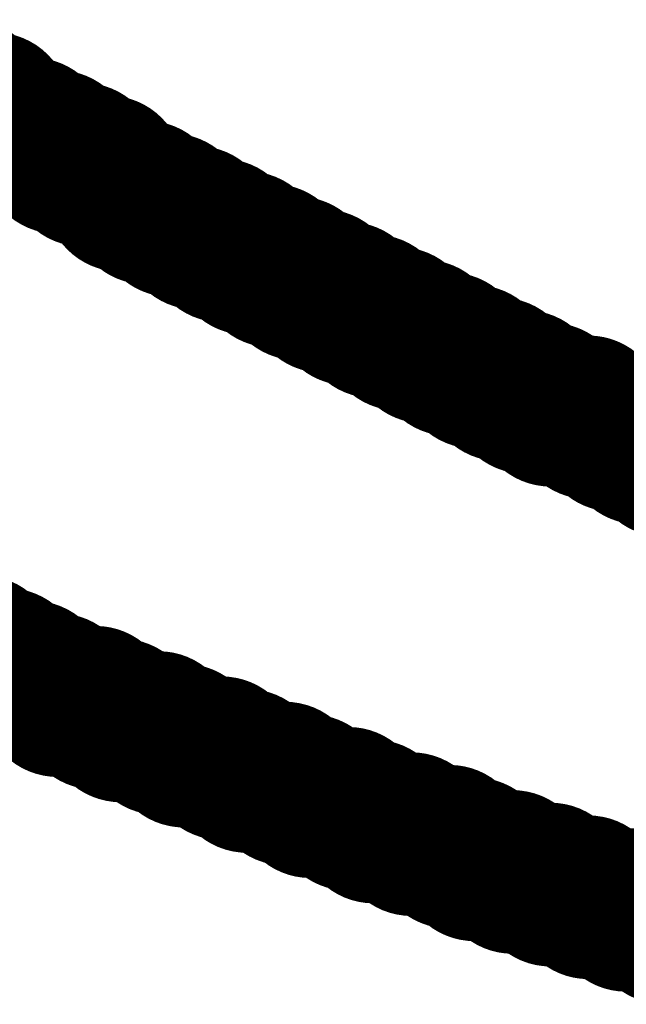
# Model space of a CAD drawing. Header units: inches. Extents: x -0.03 to 9.71, y 0 to 4.44.
# Tile 9 of 117: x 0.1078 to 0.1279, y 0.6905 to 0.7231. Entities that reach past the tile are written whole.
import ezdxf

# ---------------------------------------------------------------- set-up
doc = ezdxf.new("R2010")
doc.units = ezdxf.units.IN
doc.header["$MEASUREMENT"] = 0
doc.layers.add('Top Overlay', color=2, linetype='Continuous')

msp = doc.modelspace()

# ---------------------------------------------------------------- linework, layer by layer
at = {"layer": 'Top Overlay'}
for p, q in [((0.107382, 0.719303), (0.108217, 0.719303)), ((0.108217, 0.719303), (0.108217, 0.718886)), ((0.108217, 0.718886), (0.109055, 0.718886)), ((0.109055, 0.718886), (0.109055, 0.718469)), ((0.109055, 0.718469), (0.10989, 0.718469)), ((0.10989, 0.718469), (0.10989, 0.718047)), ((0.10989, 0.718047), (0.110725, 0.718047)), ((0.110725, 0.718047), (0.110725, 0.71763)), ((0.110725, 0.71763), (0.111146, 0.71763)), ((0.111146, 0.71763), (0.111146, 0.717213)), ((0.111146, 0.717213), (0.111981, 0.717213)), ((0.111981, 0.717213), (0.111981, 0.716795)), ((0.111981, 0.716795), (0.112815, 0.716795)), ((0.112815, 0.716795), (0.112815, 0.716378)), ((0.112815, 0.716378), (0.113654, 0.716378)), ((0.113654, 0.716378), (0.113654, 0.715957)), ((0.113654, 0.715957), (0.114489, 0.715957)), ((0.114489, 0.715957), (0.114489, 0.715539)), ((0.114489, 0.715539), (0.115327, 0.715539)), ((0.115327, 0.715539), (0.115327, 0.715122)), ((0.115327, 0.715122), (0.116162, 0.715122)), ((0.116162, 0.715122), (0.116162, 0.714705)), ((0.116162, 0.714705), (0.116996, 0.714705)), ((0.116996, 0.714705), (0.116996, 0.714283)), ((0.116996, 0.714283), (0.117835, 0.714283)), ((0.117835, 0.714283), (0.117835, 0.713866)), ((0.117835, 0.713866), (0.11867, 0.713866)), ((0.11867, 0.713866), (0.11867, 0.713449)), ((0.11867, 0.713449), (0.119508, 0.713449)), ((0.119508, 0.713449), (0.119508, 0.713032)), ((0.119508, 0.713032), (0.120343, 0.713032)), ((0.120343, 0.713032), (0.120343, 0.712614)), ((0.120343, 0.712614), (0.121181, 0.712614)), ((0.121181, 0.712614), (0.121181, 0.712193)), ((0.121181, 0.712193), (0.122016, 0.712193)), ((0.122016, 0.712193), (0.122016, 0.711776)), ((0.122016, 0.711776), (0.122851, 0.711776)), ((0.122851, 0.711776), (0.122851, 0.711358)), ((0.122851, 0.711358), (0.123689, 0.711358)), ((0.123689, 0.711358), (0.123689, 0.710941)), ((0.123689, 0.710941), (0.124524, 0.710941)), ((0.124524, 0.710941), (0.124524, 0.710524)), ((0.124524, 0.710524), (0.125363, 0.710524)), ((0.125363, 0.710524), (0.125363, 0.710102)), ((0.125363, 0.710102), (0.126614, 0.710102)), ((0.126614, 0.710102), (0.126614, 0.709685)), ((0.126614, 0.709685), (0.127453, 0.709685)), ((0.127453, 0.709685), (0.127453, 0.709268)), ((0.127453, 0.709268), (0.128288, 0.709268)), ((0.108217, 0.701323), (0.107382, 0.701323)), ((0.108217, 0.700906), (0.108217, 0.701323)), ((0.109055, 0.700906), (0.108217, 0.700906)), ((0.109055, 0.700488), (0.109055, 0.700906)), ((0.110307, 0.700488), (0.109055, 0.700488)), ((0.110307, 0.700067), (0.110307, 0.700488)), ((0.111146, 0.700067), (0.110307, 0.700067)), ((0.111146, 0.69965), (0.111146, 0.700067)), ((0.112398, 0.69965), (0.111146, 0.69965)), ((0.112398, 0.699232), (0.112398, 0.69965)), ((0.113237, 0.699232), (0.112398, 0.699232)), ((0.113237, 0.698815), (0.113237, 0.699232)), ((0.114489, 0.698815), (0.113237, 0.698815)), ((0.114489, 0.698398), (0.114489, 0.698815)), ((0.115327, 0.698398), (0.114489, 0.698398)), ((0.115327, 0.697976), (0.115327, 0.698398)), ((0.116579, 0.697976), (0.115327, 0.697976)), ((0.116579, 0.697559), (0.116579, 0.697976)), ((0.117418, 0.697559), (0.116579, 0.697559)), ((0.117418, 0.697142), (0.117418, 0.697559)), ((0.11867, 0.697142), (0.117418, 0.697142)), ((0.11867, 0.696724), (0.11867, 0.697142)), ((0.119508, 0.696724), (0.11867, 0.696724)), ((0.119508, 0.696303), (0.119508, 0.696724)), ((0.12076, 0.696303), (0.119508, 0.696303)), ((0.12076, 0.695886), (0.12076, 0.696303)), ((0.122016, 0.695886), (0.12076, 0.695886)), ((0.122016, 0.695469), (0.122016, 0.695886)), ((0.122851, 0.695469), (0.122016, 0.695469)), ((0.122851, 0.695051), (0.122851, 0.695469)), ((0.124107, 0.695051), (0.122851, 0.695051)), ((0.124107, 0.694634), (0.124107, 0.695051)), ((0.125363, 0.694634), (0.124107, 0.694634)), ((0.125363, 0.694213), (0.125363, 0.694634)), ((0.126614, 0.694213), (0.125363, 0.694213)), ((0.126614, 0.693795), (0.126614, 0.694213)), ((0.12787, 0.693795), (0.126614, 0.693795))]:
    msp.add_line(p, q, dxfattribs=at)
at = {"layer": 'Top Overlay', "const_width": 0.005}
for points in [[(0.105292, 0.720559), (0.106126, 0.720559)], [(0.106126, 0.720138), (0.106126, 0.720559)], [(0.106126, 0.720138), (0.106961, 0.720138)], [(0.106961, 0.71972), (0.106961, 0.720138)], [(0.106961, 0.71972), (0.107382, 0.71972)], [(0.107382, 0.719303), (0.107382, 0.71972)], [(0.107382, 0.719303), (0.108217, 0.719303)], [(0.108217, 0.718886), (0.108217, 0.719303)], [(0.108217, 0.718886), (0.109055, 0.718886)], [(0.109055, 0.718469), (0.109055, 0.718886)], [(0.109055, 0.718469), (0.10989, 0.718469)], [(0.10989, 0.718047), (0.10989, 0.718469)], [(0.10989, 0.718047), (0.110725, 0.718047)], [(0.110725, 0.71763), (0.110725, 0.718047)], [(0.110725, 0.71763), (0.111146, 0.71763)], [(0.111146, 0.717213), (0.111146, 0.71763)], [(0.111146, 0.717213), (0.111981, 0.717213)], [(0.111981, 0.716795), (0.111981, 0.717213)], [(0.111981, 0.716795), (0.112815, 0.716795)], [(0.112815, 0.716378), (0.112815, 0.716795)], [(0.112815, 0.716378), (0.113654, 0.716378)], [(0.113654, 0.715957), (0.113654, 0.716378)], [(0.113654, 0.715957), (0.114489, 0.715957)], [(0.114489, 0.715539), (0.114489, 0.715957)], [(0.114489, 0.715539), (0.115327, 0.715539)], [(0.115327, 0.715122), (0.115327, 0.715539)], [(0.115327, 0.715122), (0.116162, 0.715122)], [(0.116162, 0.714705), (0.116162, 0.715122)], [(0.116162, 0.714705), (0.116996, 0.714705)], [(0.116996, 0.714283), (0.116996, 0.714705)], [(0.116996, 0.714283), (0.117835, 0.714283)], [(0.117835, 0.713866), (0.117835, 0.714283)], [(0.117835, 0.713866), (0.11867, 0.713866)], [(0.11867, 0.713449), (0.11867, 0.713866)], [(0.11867, 0.713449), (0.119508, 0.713449)], [(0.119508, 0.713032), (0.119508, 0.713449)], [(0.119508, 0.713032), (0.120343, 0.713032)], [(0.120343, 0.712614), (0.120343, 0.713032)], [(0.120343, 0.712614), (0.121181, 0.712614)], [(0.121181, 0.712193), (0.121181, 0.712614)], [(0.121181, 0.712193), (0.122016, 0.712193)], [(0.122016, 0.711776), (0.122016, 0.712193)], [(0.122016, 0.711776), (0.122851, 0.711776)], [(0.122851, 0.711358), (0.122851, 0.711776)], [(0.122851, 0.711358), (0.123689, 0.711358)], [(0.123689, 0.710941), (0.123689, 0.711358)], [(0.123689, 0.710941), (0.124524, 0.710941)], [(0.124524, 0.710524), (0.124524, 0.710941)], [(0.124524, 0.710524), (0.125363, 0.710524)], [(0.125363, 0.710102), (0.125363, 0.710524)], [(0.125363, 0.710102), (0.126614, 0.710102)], [(0.126614, 0.709685), (0.126614, 0.710102)], [(0.126614, 0.709685), (0.127453, 0.709685)], [(0.127453, 0.709268), (0.127453, 0.709685)], [(0.127453, 0.709268), (0.128288, 0.709268)], [(0.128288, 0.708851), (0.128288, 0.709268)], [(0.128288, 0.708851), (0.129126, 0.708851)], [(0.129126, 0.708433), (0.129126, 0.708851)], [(0.129126, 0.708433), (0.130378, 0.708433)], [(0.105292, 0.702158), (0.106544, 0.702158)], [(0.106544, 0.70174), (0.106544, 0.702158)], [(0.106544, 0.70174), (0.107382, 0.70174)], [(0.107382, 0.701323), (0.107382, 0.70174)], [(0.107382, 0.701323), (0.108217, 0.701323)], [(0.108217, 0.700906), (0.108217, 0.701323)], [(0.108217, 0.700906), (0.109055, 0.700906)], [(0.109055, 0.700488), (0.109055, 0.700906)], [(0.109055, 0.700488), (0.110307, 0.700488)], [(0.110307, 0.700067), (0.110307, 0.700488)], [(0.110307, 0.700067), (0.111146, 0.700067)], [(0.111146, 0.69965), (0.111146, 0.700067)], [(0.111146, 0.69965), (0.112398, 0.69965)], [(0.112398, 0.699232), (0.112398, 0.69965)], [(0.112398, 0.699232), (0.113237, 0.699232)], [(0.113237, 0.698815), (0.113237, 0.699232)], [(0.113237, 0.698815), (0.114489, 0.698815)], [(0.114489, 0.698398), (0.114489, 0.698815)], [(0.114489, 0.698398), (0.115327, 0.698398)], [(0.115327, 0.697976), (0.115327, 0.698398)], [(0.115327, 0.697976), (0.116579, 0.697976)], [(0.116579, 0.697559), (0.116579, 0.697976)], [(0.116579, 0.697559), (0.117418, 0.697559)], [(0.117418, 0.697142), (0.117418, 0.697559)], [(0.117418, 0.697142), (0.11867, 0.697142)], [(0.11867, 0.696724), (0.11867, 0.697142)], [(0.11867, 0.696724), (0.119508, 0.696724)], [(0.119508, 0.696303), (0.119508, 0.696724)], [(0.119508, 0.696303), (0.12076, 0.696303)], [(0.12076, 0.695886), (0.12076, 0.696303)], [(0.12076, 0.695886), (0.122016, 0.695886)], [(0.122016, 0.695469), (0.122016, 0.695886)], [(0.122016, 0.695469), (0.122851, 0.695469)], [(0.122851, 0.695051), (0.122851, 0.695469)], [(0.122851, 0.695051), (0.124107, 0.695051)], [(0.124107, 0.694634), (0.124107, 0.695051)], [(0.124107, 0.694634), (0.125363, 0.694634)], [(0.125363, 0.694213), (0.125363, 0.694634)], [(0.125363, 0.694213), (0.126614, 0.694213)], [(0.126614, 0.693795), (0.126614, 0.694213)], [(0.126614, 0.693795), (0.12787, 0.693795)], [(0.12787, 0.693378), (0.12787, 0.693795)], [(0.12787, 0.693378), (0.129126, 0.693378)], [(0.129126, 0.692961), (0.129126, 0.693378)], [(0.129126, 0.692961), (0.130378, 0.692961)]]:
    msp.add_lwpolyline(points, dxfattribs=at)
at = {"layer": 'Top Overlay', "const_width": 0.0025}
for points in [[(0.104876, 0.720559, 1), (0.107376, 0.720559, 1)], [(0.104876, 0.720559, 1), (0.107376, 0.720559, 1)], [(0.104876, 0.720138, 1), (0.107376, 0.720138, 1)], [(0.104876, 0.720138, 1), (0.107376, 0.720138, 1)], [(0.105711, 0.720138, 1), (0.108211, 0.720138, 1)], [(0.105711, 0.720138, 1), (0.108211, 0.720138, 1)], [(0.105711, 0.71972, 1), (0.108211, 0.71972, 1)], [(0.105711, 0.71972, 1), (0.108211, 0.71972, 1)], [(0.106132, 0.71972, 1), (0.108632, 0.71972, 1)], [(0.106132, 0.71972, 1), (0.108632, 0.71972, 1)], [(0.106132, 0.719303, 1), (0.108632, 0.719303, 1)], [(0.106132, 0.719303, 1), (0.108632, 0.719303, 1)], [(0.106967, 0.719303, 1), (0.109467, 0.719303, 1)], [(0.106967, 0.719303, 1), (0.109467, 0.719303, 1)], [(0.106967, 0.718886, 1), (0.109467, 0.718886, 1)], [(0.106967, 0.718886, 1), (0.109467, 0.718886, 1)], [(0.107805, 0.718886, 1), (0.110306, 0.718886, 1)], [(0.107805, 0.718886, 1), (0.110306, 0.718886, 1)], [(0.107805, 0.718469, 1), (0.110306, 0.718469, 1)], [(0.107805, 0.718469, 1), (0.110306, 0.718469, 1)], [(0.10864, 0.718469, 1), (0.11114, 0.718469, 1)], [(0.10864, 0.718469, 1), (0.11114, 0.718469, 1)], [(0.10864, 0.718047, 1), (0.11114, 0.718047, 1)], [(0.10864, 0.718047, 1), (0.11114, 0.718047, 1)], [(0.109475, 0.718047, 1), (0.111975, 0.718047, 1)], [(0.109475, 0.718047, 1), (0.111975, 0.718047, 1)], [(0.109475, 0.71763, 1), (0.111975, 0.71763, 1)], [(0.109475, 0.71763, 1), (0.111975, 0.71763, 1)], [(0.109896, 0.71763, 1), (0.112396, 0.71763, 1)], [(0.109896, 0.71763, 1), (0.112396, 0.71763, 1)], [(0.109896, 0.717213, 1), (0.112396, 0.717213, 1)], [(0.109896, 0.717213, 1), (0.112396, 0.717213, 1)], [(0.110731, 0.717213, 1), (0.113231, 0.717213, 1)], [(0.110731, 0.717213, 1), (0.113231, 0.717213, 1)], [(0.110731, 0.716795, 1), (0.113231, 0.716795, 1)], [(0.110731, 0.716795, 1), (0.113231, 0.716795, 1)], [(0.111565, 0.716795, 1), (0.114065, 0.716795, 1)], [(0.111565, 0.716795, 1), (0.114065, 0.716795, 1)], [(0.111565, 0.716378, 1), (0.114065, 0.716378, 1)], [(0.111565, 0.716378, 1), (0.114065, 0.716378, 1)], [(0.112404, 0.716378, 1), (0.114904, 0.716378, 1)], [(0.112404, 0.716378, 1), (0.114904, 0.716378, 1)], [(0.112404, 0.715957, 1), (0.114904, 0.715957, 1)], [(0.112404, 0.715957, 1), (0.114904, 0.715957, 1)], [(0.113239, 0.715957, 1), (0.115738, 0.715957, 1)], [(0.113239, 0.715957, 1), (0.115738, 0.715957, 1)], [(0.113239, 0.715539, 1), (0.115738, 0.715539, 1)], [(0.113239, 0.715539, 1), (0.115738, 0.715539, 1)], [(0.114077, 0.715539, 1), (0.116577, 0.715539, 1)], [(0.114077, 0.715539, 1), (0.116577, 0.715539, 1)], [(0.114077, 0.715122, 1), (0.116577, 0.715122, 1)], [(0.114077, 0.715122, 1), (0.116577, 0.715122, 1)], [(0.114912, 0.715122, 1), (0.117412, 0.715122, 1)], [(0.114912, 0.715122, 1), (0.117412, 0.715122, 1)], [(0.114912, 0.714705, 1), (0.117412, 0.714705, 1)], [(0.114912, 0.714705, 1), (0.117412, 0.714705, 1)], [(0.115746, 0.714705, 1), (0.118246, 0.714705, 1)], [(0.115746, 0.714705, 1), (0.118246, 0.714705, 1)], [(0.115746, 0.714283, 1), (0.118246, 0.714283, 1)], [(0.115746, 0.714283, 1), (0.118246, 0.714283, 1)], [(0.116585, 0.714283, 1), (0.119085, 0.714283, 1)], [(0.116585, 0.714283, 1), (0.119085, 0.714283, 1)], [(0.116585, 0.713866, 1), (0.119085, 0.713866, 1)], [(0.116585, 0.713866, 1), (0.119085, 0.713866, 1)], [(0.11742, 0.713866, 1), (0.11992, 0.713866, 1)], [(0.11742, 0.713866, 1), (0.11992, 0.713866, 1)], [(0.11742, 0.713449, 1), (0.11992, 0.713449, 1)], [(0.11742, 0.713449, 1), (0.11992, 0.713449, 1)], [(0.118258, 0.713449, 1), (0.120758, 0.713449, 1)], [(0.118258, 0.713449, 1), (0.120758, 0.713449, 1)], [(0.118258, 0.713032, 1), (0.120758, 0.713032, 1)], [(0.118258, 0.713032, 1), (0.120758, 0.713032, 1)], [(0.119093, 0.713032, 1), (0.121593, 0.713032, 1)], [(0.119093, 0.713032, 1), (0.121593, 0.713032, 1)], [(0.119093, 0.712614, 1), (0.121593, 0.712614, 1)], [(0.119093, 0.712614, 1), (0.121593, 0.712614, 1)], [(0.119931, 0.712614, 1), (0.122431, 0.712614, 1)], [(0.119931, 0.712614, 1), (0.122431, 0.712614, 1)], [(0.119931, 0.712193, 1), (0.122431, 0.712193, 1)], [(0.119931, 0.712193, 1), (0.122431, 0.712193, 1)], [(0.120766, 0.712193, 1), (0.123266, 0.712193, 1)], [(0.120766, 0.712193, 1), (0.123266, 0.712193, 1)], [(0.120766, 0.711776, 1), (0.123266, 0.711776, 1)], [(0.120766, 0.711776, 1), (0.123266, 0.711776, 1)], [(0.121601, 0.711776, 1), (0.124101, 0.711776, 1)], [(0.121601, 0.711776, 1), (0.124101, 0.711776, 1)], [(0.121601, 0.711358, 1), (0.124101, 0.711358, 1)], [(0.121601, 0.711358, 1), (0.124101, 0.711358, 1)], [(0.122439, 0.711358, 1), (0.124939, 0.711358, 1)], [(0.122439, 0.711358, 1), (0.124939, 0.711358, 1)], [(0.122439, 0.710941, 1), (0.124939, 0.710941, 1)], [(0.122439, 0.710941, 1), (0.124939, 0.710941, 1)], [(0.123274, 0.710941, 1), (0.125774, 0.710941, 1)], [(0.123274, 0.710941, 1), (0.125774, 0.710941, 1)], [(0.123274, 0.710524, 1), (0.125774, 0.710524, 1)], [(0.123274, 0.710524, 1), (0.125774, 0.710524, 1)], [(0.124113, 0.710524, 1), (0.126613, 0.710524, 1)], [(0.124113, 0.710524, 1), (0.126613, 0.710524, 1)], [(0.124113, 0.710102, 1), (0.126613, 0.710102, 1)], [(0.124113, 0.710102, 1), (0.126613, 0.710102, 1)], [(0.125364, 0.710102, 1), (0.127864, 0.710102, 1)], [(0.125364, 0.710102, 1), (0.127864, 0.710102, 1)], [(0.125364, 0.709685, 1), (0.127864, 0.709685, 1)], [(0.125364, 0.709685, 1), (0.127864, 0.709685, 1)], [(0.126203, 0.709685, 1), (0.128703, 0.709685, 1)], [(0.126203, 0.709685, 1), (0.128703, 0.709685, 1)], [(0.126203, 0.709268, 1), (0.128703, 0.709268, 1)], [(0.126203, 0.709268, 1), (0.128703, 0.709268, 1)], [(0.127038, 0.709268, 1), (0.129538, 0.709268, 1)], [(0.127038, 0.709268, 1), (0.129538, 0.709268, 1)], [(0.127038, 0.708851, 1), (0.129538, 0.708851, 1)], [(0.127038, 0.708851, 1), (0.129538, 0.708851, 1)], [(0.127876, 0.708851, 1), (0.130376, 0.708851, 1)], [(0.127876, 0.708851, 1), (0.130376, 0.708851, 1)], [(0.127876, 0.708433, 1), (0.130376, 0.708433, 1)], [(0.127876, 0.708433, 1), (0.130376, 0.708433, 1)], [(0.105294, 0.702158, 1), (0.107794, 0.702158, 1)], [(0.105294, 0.702158, 1), (0.107794, 0.702158, 1)], [(0.105294, 0.70174, 1), (0.107794, 0.70174, 1)], [(0.105294, 0.70174, 1), (0.107794, 0.70174, 1)], [(0.106132, 0.70174, 1), (0.108632, 0.70174, 1)], [(0.106132, 0.70174, 1), (0.108632, 0.70174, 1)], [(0.106132, 0.701323, 1), (0.108632, 0.701323, 1)], [(0.106132, 0.701323, 1), (0.108632, 0.701323, 1)], [(0.106967, 0.701323, 1), (0.109467, 0.701323, 1)], [(0.106967, 0.701323, 1), (0.109467, 0.701323, 1)], [(0.106967, 0.700906, 1), (0.109467, 0.700906, 1)], [(0.106967, 0.700906, 1), (0.109467, 0.700906, 1)], [(0.107805, 0.700906, 1), (0.110306, 0.700906, 1)], [(0.107805, 0.700906, 1), (0.110306, 0.700906, 1)], [(0.107805, 0.700488, 1), (0.110306, 0.700488, 1)], [(0.107805, 0.700488, 1), (0.110306, 0.700488, 1)], [(0.109057, 0.700488, 1), (0.111557, 0.700488, 1)], [(0.109057, 0.700488, 1), (0.111557, 0.700488, 1)], [(0.109057, 0.700067, 1), (0.111557, 0.700067, 1)], [(0.109057, 0.700067, 1), (0.111557, 0.700067, 1)], [(0.109896, 0.700067, 1), (0.112396, 0.700067, 1)], [(0.109896, 0.700067, 1), (0.112396, 0.700067, 1)], [(0.109896, 0.69965, 1), (0.112396, 0.69965, 1)], [(0.109896, 0.69965, 1), (0.112396, 0.69965, 1)], [(0.111148, 0.69965, 1), (0.113648, 0.69965, 1)], [(0.111148, 0.69965, 1), (0.113648, 0.69965, 1)], [(0.111148, 0.699232, 1), (0.113648, 0.699232, 1)], [(0.111148, 0.699232, 1), (0.113648, 0.699232, 1)], [(0.111987, 0.699232, 1), (0.114487, 0.699232, 1)], [(0.111987, 0.699232, 1), (0.114487, 0.699232, 1)], [(0.111987, 0.698815, 1), (0.114487, 0.698815, 1)], [(0.111987, 0.698815, 1), (0.114487, 0.698815, 1)], [(0.113239, 0.698815, 1), (0.115738, 0.698815, 1)], [(0.113239, 0.698815, 1), (0.115738, 0.698815, 1)], [(0.113239, 0.698398, 1), (0.115738, 0.698398, 1)], [(0.113239, 0.698398, 1), (0.115738, 0.698398, 1)], [(0.114077, 0.698398, 1), (0.116577, 0.698398, 1)], [(0.114077, 0.698398, 1), (0.116577, 0.698398, 1)], [(0.114077, 0.697976, 1), (0.116577, 0.697976, 1)], [(0.114077, 0.697976, 1), (0.116577, 0.697976, 1)], [(0.115329, 0.697976, 1), (0.117829, 0.697976, 1)], [(0.115329, 0.697976, 1), (0.117829, 0.697976, 1)], [(0.115329, 0.697559, 1), (0.117829, 0.697559, 1)], [(0.115329, 0.697559, 1), (0.117829, 0.697559, 1)], [(0.116168, 0.697559, 1), (0.118668, 0.697559, 1)], [(0.116168, 0.697559, 1), (0.118668, 0.697559, 1)], [(0.116168, 0.697142, 1), (0.118668, 0.697142, 1)], [(0.116168, 0.697142, 1), (0.118668, 0.697142, 1)], [(0.11742, 0.697142, 1), (0.11992, 0.697142, 1)], [(0.11742, 0.697142, 1), (0.11992, 0.697142, 1)], [(0.11742, 0.696724, 1), (0.11992, 0.696724, 1)], [(0.11742, 0.696724, 1), (0.11992, 0.696724, 1)], [(0.118258, 0.696724, 1), (0.120758, 0.696724, 1)], [(0.118258, 0.696724, 1), (0.120758, 0.696724, 1)], [(0.118258, 0.696303, 1), (0.120758, 0.696303, 1)], [(0.118258, 0.696303, 1), (0.120758, 0.696303, 1)], [(0.11951, 0.696303, 1), (0.12201, 0.696303, 1)], [(0.11951, 0.696303, 1), (0.12201, 0.696303, 1)], [(0.11951, 0.695886, 1), (0.12201, 0.695886, 1)], [(0.11951, 0.695886, 1), (0.12201, 0.695886, 1)], [(0.120766, 0.695886, 1), (0.123266, 0.695886, 1)], [(0.120766, 0.695886, 1), (0.123266, 0.695886, 1)], [(0.120766, 0.695469, 1), (0.123266, 0.695469, 1)], [(0.120766, 0.695469, 1), (0.123266, 0.695469, 1)], [(0.121601, 0.695469, 1), (0.124101, 0.695469, 1)], [(0.121601, 0.695469, 1), (0.124101, 0.695469, 1)], [(0.121601, 0.695051, 1), (0.124101, 0.695051, 1)], [(0.121601, 0.695051, 1), (0.124101, 0.695051, 1)], [(0.122857, 0.695051, 1), (0.125357, 0.695051, 1)], [(0.122857, 0.695051, 1), (0.125357, 0.695051, 1)], [(0.122857, 0.694634, 1), (0.125357, 0.694634, 1)], [(0.122857, 0.694634, 1), (0.125357, 0.694634, 1)], [(0.124113, 0.694634, 1), (0.126613, 0.694634, 1)], [(0.124113, 0.694634, 1), (0.126613, 0.694634, 1)], [(0.124113, 0.694213, 1), (0.126613, 0.694213, 1)], [(0.124113, 0.694213, 1), (0.126613, 0.694213, 1)], [(0.125364, 0.694213, 1), (0.127864, 0.694213, 1)], [(0.125364, 0.694213, 1), (0.127864, 0.694213, 1)], [(0.125364, 0.693795, 1), (0.127864, 0.693795, 1)], [(0.125364, 0.693795, 1), (0.127864, 0.693795, 1)], [(0.12662, 0.693795, 1), (0.12912, 0.693795, 1)], [(0.12662, 0.693795, 1), (0.12912, 0.693795, 1)], [(0.12662, 0.693378, 1), (0.12912, 0.693378, 1)], [(0.12662, 0.693378, 1), (0.12912, 0.693378, 1)], [(0.127876, 0.693378, 1), (0.130376, 0.693378, 1)], [(0.127876, 0.693378, 1), (0.130376, 0.693378, 1)], [(0.127876, 0.692961, 1), (0.130376, 0.692961, 1)], [(0.127876, 0.692961, 1), (0.130376, 0.692961, 1)]]:
    msp.add_lwpolyline(points, format="xyb", close=True, dxfattribs=at)

doc.saveas('drawing.dxf')
